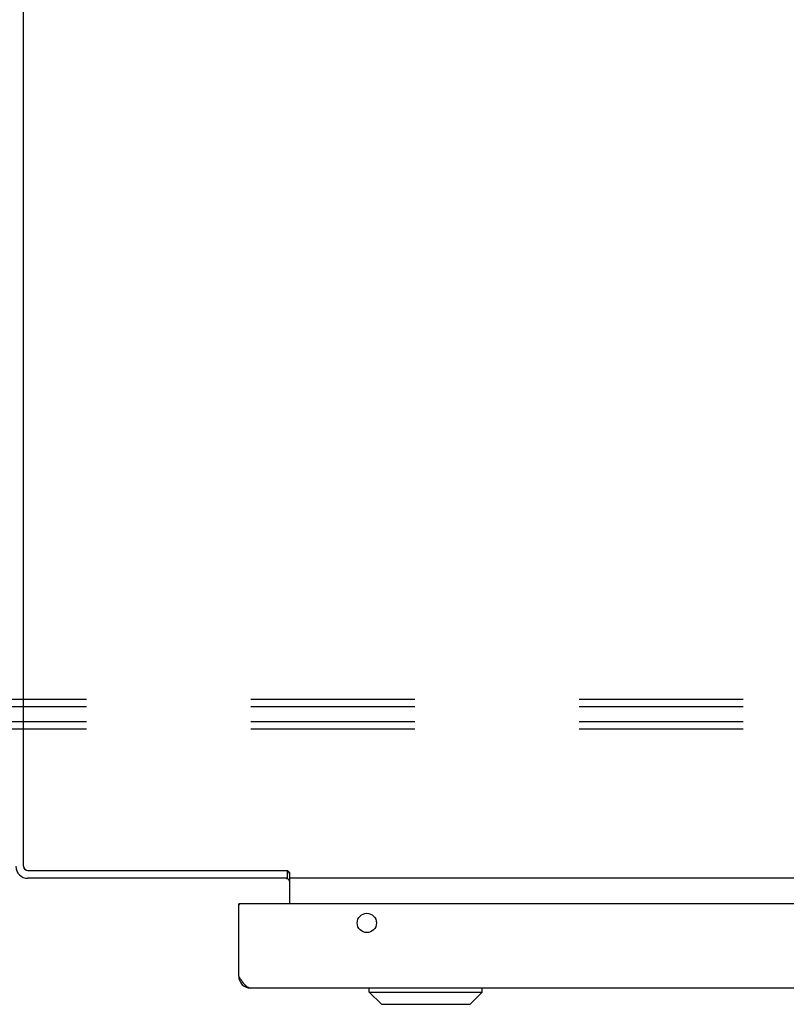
# Model space of a CAD drawing. Header units: inches. Extents: x 0 to 291, y 0 to 188.
# Tile 69 of 113: x 121.5 to 128.99, y 155.02 to 164.63. Entities that reach past the tile are written whole.
import ezdxf

# ---------------------------------------------------------------- set-up
doc = ezdxf.new("R2010")
doc.units = ezdxf.units.IN
doc.header["$LTSCALE"] = 16.018896
doc.header["$MEASUREMENT"] = 0
doc.linetypes.add('HIDDEN', pattern=[0.2, 0.1, -0.1])
doc.layers.get('0').update_dxf_attribs({"linetype": 'CONTINUOUS'})
doc.layers.add('DEFAULT_2', color=8, linetype='HIDDEN')

msp = doc.modelspace()

# ---------------------------------------------------------------- linework, layer by layer
at = {"color": 3, "linetype": 'Continuous'}
for p, q in [((121.5417, 156.3679), (121.5417, 174.2479)), ((124.1147, 156.2479), (121.5837, 156.2479)), ((121.5867, 156.3229), (124.1187, 156.3229)), ((124.1209, 156.3208), (124.1187, 156.3229)), ((124.1236, 156.3183), (124.1209, 156.3208)), ((124.1417, 155.9999), (124.1417, 156.301)), ((135.0417, 156.2479), (124.1417, 156.2479)), ((123.6417, 155.2919), (123.6417, 155.9999)), ((136.0767, 155.9999), (123.6567, 155.9999)), ((123.6498, 155.2793), (123.6417, 155.2919)), ((123.6558, 155.2699), (123.6498, 155.2793)), ((123.6599, 155.2637), (123.6558, 155.2699)), ((123.6639, 155.2576), (123.6599, 155.2637)), ((123.6679, 155.2516), (123.6639, 155.2576)), ((135.9747, 155.1749), (123.7587, 155.1749))]:
    msp.add_line(p, q, dxfattribs=at)
at = {"color": 7, "linetype": 'Continuous'}
for p, q in [((124.1147, 156.3229), (124.1147, 156.2479)), ((124.1233, 156.3186), (124.115, 156.279)), ((123.6567, 155.9999), (123.6417, 155.9999)), ((124.9155, 155.1356), (124.9155, 155.1749)), ((124.9155, 155.1356), (126.0179, 155.1356)), ((125.0336, 155.0175), (124.9155, 155.1356)), ((125.8998, 155.0175), (126.0179, 155.1356)), ((126.0179, 155.1356), (126.0179, 155.1749)), ((125.0336, 155.0175), (125.8998, 155.0175))]:
    msp.add_line(p, q, dxfattribs=at)
at = {"color": 3, "linetype": 'Continuous'}
for points in [[(124.1083, 156.247), (124.1092, 156.247), (124.1102, 156.2471), (124.1113, 156.2473), (124.1124, 156.2476), (124.1135, 156.2478), (124.1147, 156.2479)], [(124.1417, 156.301), (124.1401, 156.3027), (124.1386, 156.3042), (124.137, 156.3058), (124.1355, 156.3073), (124.134, 156.3087), (124.1324, 156.3102), (124.1309, 156.3116), (124.1236, 156.3183)], [(123.7587, 155.1749), (123.7567, 155.175), (123.7547, 155.1751), (123.7527, 155.1753), (123.7506, 155.1756), (123.7486, 155.176), (123.7466, 155.1765), (123.7446, 155.177), (123.7426, 155.1777), (123.7406, 155.1784), (123.7385, 155.1792), (123.7365, 155.1801), (123.7345, 155.1811), (123.7325, 155.1821), (123.7305, 155.1832), (123.7285, 155.1845), (123.7264, 155.1857), (123.7244, 155.1871), (123.7224, 155.1886), (123.7204, 155.1901), (123.7184, 155.1917), (123.7164, 155.1934), (123.7143, 155.1951), (123.7123, 155.1969), (123.7103, 155.1988), (123.7083, 155.2007), (123.7063, 155.2028), (123.7042, 155.2048), (123.7022, 155.207), (123.7002, 155.2092), (123.6982, 155.2115), (123.6962, 155.2138), (123.6942, 155.2162), (123.6921, 155.2186), (123.6901, 155.2211), (123.6881, 155.2237), (123.6861, 155.2263), (123.6841, 155.2289), (123.6821, 155.2316), (123.68, 155.2344), (123.678, 155.2371), (123.676, 155.2399), (123.674, 155.2428), (123.672, 155.2457), (123.67, 155.2486), (123.6679, 155.2516)]]:
    msp.add_lwpolyline(points, dxfattribs=at)
at = {"color": 7, "linetype": 'Continuous'}
msp.add_lwpolyline([(124.1201, 156.3216), (124.1188, 156.3221), (124.1174, 156.3225), (124.116, 156.3228)], dxfattribs=at)
at = {"color": 3, "linetype": 'Continuous'}
msp.add_circle((124.8917, 155.8119), 0.094, dxfattribs=at)
for centre, radius, start, end in [((121.5837, 156.3649), 0.117, 180, 270), ((121.5867, 156.3679), 0.045, 180, 270), ((124.0997, 156.2059), 0.042, 78.17863, 90), ((124.0997, 156.2059), 0.042, 0, 74.61847), ((123.6567, 155.9849), 0.015, 90, 180), ((123.7587, 155.2919), 0.117, 180, 270)]:
    msp.add_arc(centre, radius, start, end, dxfattribs=at)
at = {"color": 7, "linetype": 'Continuous'}
msp.add_arc((121.5837, 156.3649), 0.042, 183.75801, 266.24199, dxfattribs=at)
at = {"layer": 'DEFAULT_2', "color": 8, "linetype": 'HIDDEN'}
for p, q in [((114.1482, 157.9973), (136.2957, 157.9973)), ((114.1482, 157.9251), (136.2957, 157.9251)), ((114.1482, 157.7808), (136.2957, 157.7808)), ((114.1482, 157.7086), (136.2957, 157.7086))]:
    msp.add_line(p, q, dxfattribs=at)

doc.saveas('drawing.dxf')
